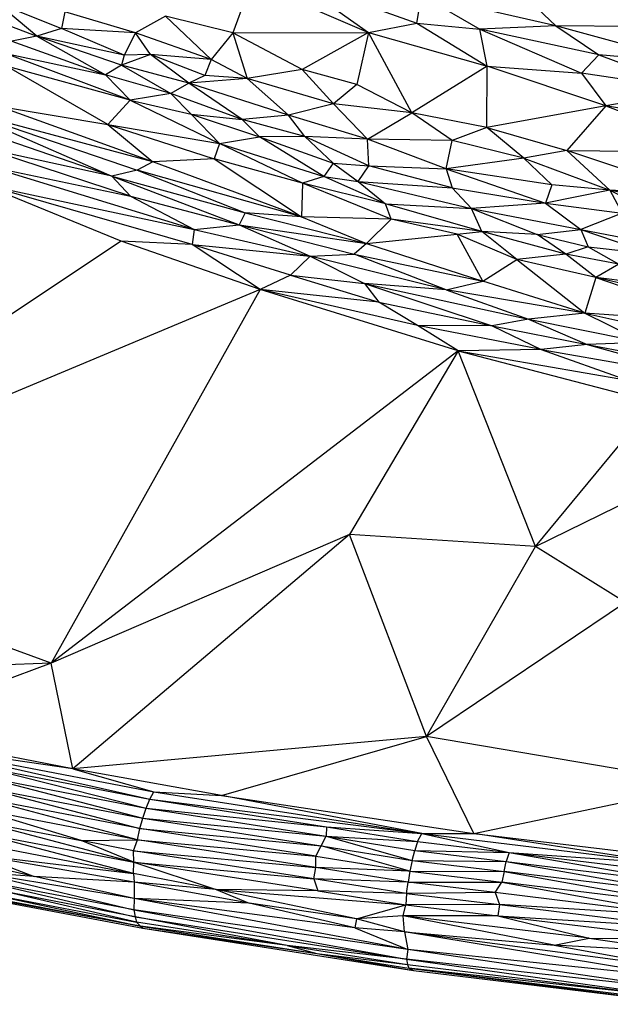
# Paper-space layout '_Trimétrica' of a CAD drawing. Header units: millimetres. Extents: x -152 to 463, y -413 to -88.
# Tile 7 of 23: x 47 to 93, y -409 to -332. Entities that reach past the tile are written whole.
import ezdxf

# ---------------------------------------------------------------- set-up
doc = ezdxf.new("R2010")
doc.units = ezdxf.units.MM

psp = doc.layouts.new('_Trimétrica')

# ---------------------------------------------------------------- linework, layer by layer
at = {"color": 7, "linetype": 'Continuous', "lineweight": 25}
for p, q in [((65.06, -329.568), (63.629, -333.518)), ((65.06, -329.568), (74.178, -333.484)), ((68.266, -329.306), (77.924, -332.747)), ((68.266, -329.306), (74.178, -333.484)), ((86.139, -330.492), (88.729, -332.968)), ((48.384, -333.754), (45.269, -331.165)), ((45.269, -331.165), (50.281, -333.161)), ((77.924, -332.747), (78.29, -330.572)), ((78.29, -330.572), (82.817, -333.231)), ((88.729, -332.968), (78.29, -330.572)), ((42.975, -331.744), (48.384, -333.754)), ((50.545, -331.882), (50.281, -333.161)), ((56.057, -333.499), (50.545, -331.882)), ((58.389, -332.223), (56.057, -333.499)), ((58.389, -332.223), (61.923, -335.583)), ((63.629, -333.518), (58.389, -332.223)), ((74.178, -333.484), (77.924, -332.747)), ((77.924, -332.747), (82.817, -333.231)), ((77.924, -332.747), (83.396, -336.097)), ((50.281, -333.161), (48.384, -333.754)), ((55.17, -335.236), (50.281, -333.161)), ((56.057, -333.499), (50.281, -333.161)), ((56.057, -333.499), (55.17, -335.236)), ((57.225, -335.199), (56.057, -333.499)), ((61.923, -335.583), (56.057, -333.499)), ((63.629, -333.518), (61.923, -335.583)), ((63.629, -333.518), (74.178, -333.484)), ((63.629, -333.518), (64.737, -337.043)), ((69.001, -336.343), (63.629, -333.518)), ((74.178, -333.484), (69.001, -336.343)), ((74.178, -333.484), (73.258, -337.532)), ((77.538, -339.718), (74.178, -333.484)), ((74.178, -333.484), (83.396, -336.097)), ((88.729, -332.968), (82.817, -333.231)), ((83.396, -336.097), (82.817, -333.231)), ((82.817, -333.231), (90.726, -336.628)), ((92.082, -335.203), (82.817, -333.231)), ((88.729, -332.968), (92.082, -335.203)), ((99.717, -335.945), (88.729, -332.968)), ((95.783, -333.008), (88.729, -332.968)), ((48.384, -333.754), (46.427, -334.158)), ((46.427, -334.158), (53.722, -336.768)), ((54.951, -336.024), (48.384, -333.754)), ((48.384, -333.754), (53.722, -336.768)), ((55.17, -335.236), (48.384, -333.754)), ((55.622, -338.742), (45.87, -335.088)), ((45.87, -335.088), (53.722, -336.768)), ((57.225, -335.199), (54.951, -336.024)), ((55.17, -335.236), (54.951, -336.024)), ((57.225, -335.199), (55.17, -335.236)), ((60.184, -337.43), (57.225, -335.199)), ((61.442, -336.83), (57.225, -335.199)), ((61.923, -335.583), (57.225, -335.199)), ((61.923, -335.583), (61.442, -336.83)), ((64.737, -337.043), (61.923, -335.583)), ((92.082, -335.203), (90.726, -336.628)), ((92.082, -335.203), (99.407, -337.955)), ((99.717, -335.945), (92.082, -335.203)), ((53.905, -340.639), (46.011, -336.098)), ((55.622, -338.742), (46.011, -336.098)), ((54.951, -336.024), (53.722, -336.768)), ((60.184, -337.43), (54.951, -336.024)), ((54.951, -336.024), (58.799, -338.21)), ((69.001, -336.343), (64.737, -337.043)), ((69.001, -336.343), (71.455, -339.015)), ((73.258, -337.532), (69.001, -336.343)), ((83.396, -336.097), (77.538, -339.718)), ((83.36, -340.861), (83.396, -336.097)), ((92.636, -339.182), (83.396, -336.097)), ((83.396, -336.097), (90.726, -336.628)), ((90.726, -336.628), (92.636, -339.182)), ((99.407, -337.955), (90.726, -336.628)), ((53.722, -336.768), (55.622, -338.742)), ((58.799, -338.21), (53.722, -336.768)), ((60.184, -337.43), (58.799, -338.21)), ((61.442, -336.83), (60.184, -337.43)), ((64.737, -337.043), (60.184, -337.43)), ((67.937, -339.904), (60.184, -337.43)), ((64.34, -340.231), (60.184, -337.43)), ((64.737, -337.043), (61.442, -336.83)), ((67.937, -339.904), (64.737, -337.043)), ((71.455, -339.015), (64.737, -337.043)), ((73.258, -337.532), (71.455, -339.015)), ((77.538, -339.718), (73.258, -337.532)), ((99.407, -337.955), (92.636, -339.182)), ((55.622, -338.742), (53.905, -340.639)), ((58.799, -338.21), (55.622, -338.742)), ((55.622, -338.742), (62.585, -342.108)), ((55.622, -338.742), (60.384, -339.816)), ((58.799, -338.21), (60.384, -339.816)), ((64.34, -340.231), (58.799, -338.21)), ((42.666, -339.593), (54.203, -344.646)), ((42.666, -339.593), (56.17, -344.173)), ((57.405, -343.537), (42.666, -339.593)), ((57.405, -343.537), (45.367, -339.2)), ((45.367, -339.2), (53.905, -340.639)), ((71.455, -339.015), (67.937, -339.904)), ((74.083, -341.771), (71.455, -339.015)), ((77.538, -339.718), (71.455, -339.015)), ((74.083, -341.771), (77.538, -339.718)), ((80.665, -341.875), (77.538, -339.718)), ((83.36, -340.861), (77.538, -339.718)), ((92.636, -339.182), (83.36, -340.861)), ((92.636, -339.182), (89.604, -342.648)), ((92.636, -339.182), (102.156, -342.791)), ((101.305, -340.734), (92.636, -339.182)), ((60.384, -339.816), (65.68, -341.587)), ((62.585, -342.108), (60.384, -339.816)), ((60.384, -339.816), (64.34, -340.231)), ((67.937, -339.904), (64.34, -340.231)), ((64.34, -340.231), (65.68, -341.587)), ((69.224, -341.558), (64.34, -340.231)), ((74.083, -341.771), (67.937, -339.904)), ((69.224, -341.558), (67.937, -339.904)), ((53.905, -340.639), (62.164, -343.302)), ((53.905, -340.639), (57.405, -343.537)), ((53.905, -340.639), (62.585, -342.108)), ((83.36, -340.861), (80.665, -341.875)), ((86.26, -343.246), (83.36, -340.861)), ((83.36, -340.861), (89.604, -342.648)), ((54.203, -344.646), (45.273, -341.589)), ((62.585, -342.108), (65.68, -341.587)), ((69.224, -341.558), (65.68, -341.587)), ((70.688, -344.658), (65.68, -341.587)), ((65.68, -341.587), (71.408, -343.646)), ((71.408, -343.646), (69.224, -341.558)), ((74.188, -343.829), (69.224, -341.558)), ((74.083, -341.771), (69.224, -341.558)), ((74.188, -343.829), (74.083, -341.771)), ((80.217, -344.087), (74.083, -341.771)), ((80.665, -341.875), (74.083, -341.771)), ((80.217, -344.087), (80.665, -341.875)), ((86.26, -343.246), (80.665, -341.875)), ((55.657, -346.201), (44.389, -342.502)), ((54.203, -344.646), (44.389, -342.502)), ((62.585, -342.108), (62.164, -343.302)), ((69.026, -345.195), (62.585, -342.108)), ((62.585, -342.108), (70.688, -344.658)), ((89.604, -342.648), (86.26, -343.246)), ((89.604, -342.648), (92.938, -345.727)), ((100.123, -346.157), (89.604, -342.648)), ((89.604, -342.648), (102.156, -342.791)), ((57.405, -343.537), (56.17, -344.173)), ((62.164, -343.302), (57.405, -343.537)), ((68.945, -347.801), (57.405, -343.537)), ((62.164, -343.302), (68.945, -347.801)), ((69.026, -345.195), (62.164, -343.302)), ((86.26, -343.246), (80.217, -344.087)), ((86.26, -343.246), (92.938, -345.727)), ((86.26, -343.246), (88.422, -345.324)), ((60.611, -348.797), (44.417, -343.833)), ((44.417, -343.833), (55.657, -346.201)), ((56.17, -344.173), (54.203, -344.646)), ((56.17, -344.173), (64.564, -347.507)), ((68.945, -347.801), (56.17, -344.173)), ((71.408, -343.646), (70.688, -344.658)), ((71.408, -343.646), (73.362, -345.066)), ((71.408, -343.646), (74.188, -343.829)), ((73.362, -345.066), (74.188, -343.829)), ((80.666, -345.546), (74.188, -343.829)), ((74.188, -343.829), (80.217, -344.087)), ((80.217, -344.087), (80.666, -345.546)), ((80.217, -344.087), (87.938, -346.738)), ((88.422, -345.324), (80.217, -344.087)), ((54.203, -344.646), (64.109, -348.423)), ((54.203, -344.646), (55.657, -346.201)), ((54.203, -344.646), (64.564, -347.507)), ((70.688, -344.658), (69.026, -345.195)), ((75.494, -346.787), (70.688, -344.658)), ((70.688, -344.658), (73.362, -345.066)), ((73.362, -345.066), (75.494, -346.787)), ((73.362, -345.066), (82.177, -347.158)), ((73.362, -345.066), (80.666, -345.546)), ((54.931, -349.7), (44.147, -345.276)), ((60.456, -349.958), (44.147, -345.276)), ((44.147, -345.276), (60.611, -348.797)), ((69.026, -345.195), (68.945, -347.801)), ((75.928, -347.984), (69.026, -345.195)), ((75.494, -346.787), (69.026, -345.195)), ((82.177, -347.158), (80.666, -345.546)), ((80.666, -345.546), (87.938, -346.738)), ((88.422, -345.324), (87.938, -346.738)), ((92.938, -345.727), (87.938, -346.738)), ((92.938, -345.727), (88.422, -345.324)), ((100.35, -347.378), (92.938, -345.727)), ((92.938, -345.727), (99.674, -349.137)), ((92.938, -345.727), (93.9, -347.508)), ((100.123, -346.157), (92.938, -345.727)), ((55.657, -346.201), (60.611, -348.797)), ((55.657, -346.201), (64.109, -348.423)), ((75.928, -347.984), (75.494, -346.787)), ((82.974, -348.944), (75.494, -346.787)), ((75.494, -346.787), (82.177, -347.158)), ((87.938, -346.738), (82.177, -347.158)), ((82.974, -348.944), (82.177, -347.158)), ((82.177, -347.158), (87.295, -349.189)), ((82.177, -347.158), (90.674, -348.796)), ((87.938, -346.738), (90.674, -348.796)), ((87.938, -346.738), (93.9, -347.508)), ((64.564, -347.507), (64.109, -348.423)), ((64.564, -347.507), (74, -349.878)), ((68.945, -347.801), (64.564, -347.507)), ((68.945, -347.801), (74, -349.878)), ((75.928, -347.984), (68.945, -347.801)), ((74, -349.878), (75.928, -347.984)), ((81.051, -349.153), (75.928, -347.984)), ((82.974, -348.944), (75.928, -347.984)), ((93.9, -347.508), (90.674, -348.796)), ((60.611, -348.797), (60.456, -349.958)), ((60.611, -348.797), (64.109, -348.423)), ((60.611, -348.797), (69.621, -350.87)), ((64.109, -348.423), (69.621, -350.87)), ((64.109, -348.423), (73.06, -350.704)), ((64.109, -348.423), (74, -349.878)), ((87.295, -349.189), (90.674, -348.796)), ((90.674, -348.796), (91.247, -350.127)), ((90.674, -348.796), (96.422, -350.733)), ((90.674, -348.796), (98.652, -350.326)), ((74, -349.878), (81.051, -349.153)), ((81.051, -349.153), (82.974, -348.944)), ((83.072, -352.804), (81.051, -349.153)), ((85.691, -351.108), (81.051, -349.153)), ((89.508, -350.707), (82.974, -348.944)), ((85.691, -351.108), (82.974, -348.944)), ((87.295, -349.189), (82.974, -348.944)), ((87.295, -349.189), (91.247, -350.127)), ((89.508, -350.707), (87.295, -349.189)), ((54.931, -349.7), (21.041, -372.159)), ((65.752, -353.445), (54.931, -349.7)), ((60.456, -349.958), (54.931, -349.7)), ((68.1, -352.337), (60.456, -349.958)), ((65.752, -353.445), (60.456, -349.958)), ((60.456, -349.958), (69.621, -350.87)), ((74, -349.878), (73.06, -350.704)), ((74, -349.878), (83.072, -352.804)), ((91.247, -350.127), (89.508, -350.707)), ((91.247, -350.127), (96.422, -350.733)), ((91.247, -350.127), (93.631, -351.481)), ((69.621, -350.87), (68.1, -352.337)), ((69.621, -350.87), (73.06, -350.704)), ((69.621, -350.87), (73.854, -352.989)), ((80.204, -353.467), (69.621, -350.87)), ((80.204, -353.467), (73.06, -350.704)), ((73.06, -350.704), (83.072, -352.804)), ((83.072, -352.804), (85.691, -351.108)), ((89.508, -350.707), (85.691, -351.108)), ((85.691, -351.108), (91.002, -355.281)), ((91.857, -352.527), (85.691, -351.108)), ((91.857, -352.527), (89.508, -350.707)), ((93.631, -351.481), (89.508, -350.707)), ((93.631, -351.481), (91.857, -352.527)), ((68.1, -352.337), (65.752, -353.445)), ((68.1, -352.337), (74.982, -354.448)), ((68.1, -352.337), (73.854, -352.989)), ((91.857, -352.527), (91.002, -355.281)), ((91.857, -352.527), (102.191, -356.069)), ((99.492, -354.332), (91.857, -352.527)), ((99.038, -353.395), (91.857, -352.527)), ((65.752, -353.445), (21.041, -372.159)), ((65.752, -353.445), (49.488, -382.483)), ((81.143, -358.22), (65.752, -353.445)), ((77.983, -356.242), (65.752, -353.445)), ((74.982, -354.448), (65.752, -353.445)), ((73.854, -352.989), (74.982, -354.448)), ((73.854, -352.989), (83.788, -356.277)), ((73.854, -352.989), (86.616, -355.769)), ((80.204, -353.467), (73.854, -352.989)), ((80.204, -353.467), (83.072, -352.804)), ((80.204, -353.467), (86.616, -355.769)), ((91.002, -355.281), (80.204, -353.467)), ((91.002, -355.281), (83.072, -352.804)), ((77.983, -356.242), (74.982, -354.448)), ((74.982, -354.448), (83.788, -356.277)), ((86.616, -355.769), (83.788, -356.277)), ((91.002, -355.281), (86.616, -355.769)), ((86.616, -355.769), (95.611, -357.573)), ((86.616, -355.769), (91.183, -357.73)), ((91.002, -355.281), (100.572, -357.467)), ((91.002, -355.281), (95.611, -357.573)), ((102.191, -356.069), (91.002, -355.281)), ((81.143, -358.22), (77.983, -356.242)), ((87.607, -358.116), (77.983, -356.242)), ((83.788, -356.277), (77.983, -356.242)), ((83.788, -356.277), (87.607, -358.116)), ((83.788, -356.277), (91.183, -357.73)), ((91.183, -357.73), (87.607, -358.116)), ((95.611, -357.573), (91.183, -357.73)), ((91.183, -357.73), (100.615, -360.374)), ((91.183, -357.73), (104.922, -360.355)), ((81.143, -358.22), (49.488, -382.483)), ((81.143, -358.22), (72.701, -372.481)), ((87.607, -358.116), (81.143, -358.22)), ((87.159, -373.415), (81.143, -358.22)), ((81.143, -358.22), (96.431, -362.215)), ((81.143, -358.22), (94.299, -360.504)), ((87.607, -358.116), (94.299, -360.504)), ((87.607, -358.116), (100.615, -360.374)), ((87.159, -373.415), (96.431, -362.215)), ((87.159, -373.415), (105.057, -364.66)), ((49.488, -382.483), (21.041, -372.159)), ((72.701, -372.481), (49.488, -382.483)), ((72.701, -372.481), (51.168, -390.701)), ((78.685, -388.181), (72.701, -372.481)), ((87.159, -373.415), (72.701, -372.481)), ((78.685, -388.181), (87.159, -373.415)), ((94.15, -377.771), (87.159, -373.415)), ((94.15, -377.771), (78.685, -388.181)), ((49.488, -382.483), (19.042, -383.586)), ((49.488, -382.483), (35.504, -387.687)), ((51.168, -390.701), (49.488, -382.483)), ((51.168, -390.701), (35.504, -387.687)), ((78.685, -388.181), (51.168, -390.701)), ((62.723, -392.776), (78.685, -388.181)), ((100.543, -391.895), (78.685, -388.181)), ((82.358, -395.735), (78.685, -388.181)), ((38.418, -388.828), (57.154, -393.07)), ((38.418, -388.828), (57.481, -392.479)), ((51.168, -390.701), (38.418, -388.828)), ((44.53, -390.641), (56.871, -393.759)), ((44.53, -390.641), (57.154, -393.07)), ((62.723, -392.776), (51.168, -390.701)), ((51.168, -390.701), (57.481, -392.479)), ((44.244, -391.329), (56.617, -394.525)), ((44.244, -391.329), (56.871, -393.759)), ((43.981, -392.094), (56.39, -395.348)), ((43.981, -392.094), (56.617, -394.525)), ((57.154, -393.07), (57.481, -392.479)), ((57.481, -392.479), (78.328, -395.74)), ((57.481, -392.479), (62.723, -392.776)), ((82.358, -395.735), (100.543, -391.895)), ((56.199, -396.208), (43.741, -392.915)), ((56.39, -395.348), (43.741, -392.915)), ((56.871, -393.759), (57.154, -393.07)), ((57.154, -393.07), (78.328, -395.74)), ((57.154, -393.07), (70.91, -395.222)), ((78.328, -395.74), (62.723, -392.776)), ((62.723, -392.776), (82.358, -395.735)), ((56.199, -396.208), (43.701, -393.815)), ((51.808, -396.269), (43.701, -393.815)), ((56.617, -394.525), (56.871, -393.759)), ((56.871, -393.759), (70.865, -395.944)), ((56.871, -393.759), (70.91, -395.222)), ((43.297, -394.641), (55.909, -397.964)), ((43.297, -394.641), (51.808, -396.269)), ((56.39, -395.348), (56.617, -394.525)), ((56.617, -394.525), (70.494, -396.685)), ((56.617, -394.525), (70.865, -395.944)), ((43.392, -395.558), (55.909, -397.964)), ((55.901, -398.83), (43.392, -395.558)), ((56.199, -396.208), (56.39, -395.348)), ((70.067, -397.482), (56.39, -395.348)), ((56.39, -395.348), (70.494, -396.685)), ((70.91, -395.222), (70.865, -395.944)), ((70.91, -395.222), (78.328, -395.74)), ((70.91, -395.222), (77.987, -396.346)), ((51.808, -396.269), (56.199, -396.208)), ((55.909, -397.964), (51.808, -396.269)), ((55.902, -397.064), (51.808, -396.269)), ((55.902, -397.064), (56.199, -396.208)), ((70.074, -398.38), (56.199, -396.208)), ((56.199, -396.208), (70.067, -397.482)), ((70.494, -396.685), (70.865, -395.944)), ((70.865, -395.944), (77.571, -397.819)), ((70.865, -395.944), (77.771, -397.044)), ((70.865, -395.944), (77.987, -396.346)), ((77.987, -396.346), (77.771, -397.044)), ((77.987, -396.346), (78.328, -395.74)), ((77.987, -396.346), (85.097, -397.196)), ((78.328, -395.74), (82.358, -395.735)), ((78.328, -395.74), (97.435, -398.06)), ((78.328, -395.74), (85.097, -397.196)), ((97.435, -398.06), (82.358, -395.735)), ((82.358, -395.735), (100.285, -397.859)), ((43.124, -396.376), (55.901, -398.83)), ((69.923, -399.257), (55.902, -397.064)), ((55.902, -397.064), (70.074, -398.38)), ((55.909, -397.964), (55.902, -397.064)), ((70.067, -397.482), (70.494, -396.685)), ((77.393, -398.649), (70.494, -396.685)), ((70.494, -396.685), (77.571, -397.819)), ((77.571, -397.819), (77.771, -397.044)), ((77.771, -397.044), (84.883, -397.893)), ((77.771, -397.044), (85.097, -397.196)), ((43.706, -397.384), (55.901, -398.83)), ((55.935, -399.52), (43.706, -397.384)), ((43.706, -397.384), (48.174, -399.071)), ((70.074, -398.38), (70.067, -397.482)), ((70.067, -397.482), (77.393, -398.649)), ((77.571, -397.819), (77.393, -398.649)), ((77.571, -397.819), (84.708, -398.669)), ((77.571, -397.819), (84.883, -397.893)), ((85.097, -397.196), (84.883, -397.893)), ((85.097, -397.196), (99.428, -399.669)), ((85.097, -397.196), (99.497, -398.962)), ((85.097, -397.196), (97.435, -398.06)), ((48.174, -399.071), (43.756, -398.091)), ((55.901, -398.83), (55.909, -397.964)), ((70.228, -400.193), (55.909, -397.964)), ((55.909, -397.964), (69.923, -399.257)), ((55.909, -397.964), (62.32, -400.073)), ((69.923, -399.257), (70.074, -398.38)), ((77.241, -399.515), (70.074, -398.38)), ((77.393, -398.649), (70.074, -398.38)), ((77.393, -398.649), (77.241, -399.515)), ((77.393, -398.649), (84.546, -399.5)), ((77.393, -398.649), (84.708, -398.669)), ((84.708, -398.669), (84.883, -397.893)), ((84.883, -397.893), (99.294, -400.449)), ((84.883, -397.893), (99.428, -399.669)), ((56.431, -402.929), (36.444, -399.292)), ((36.444, -399.292), (56.626, -403.09)), ((55.916, -401.658), (43.66, -399.313)), ((43.66, -399.313), (56.03, -402.198)), ((48.174, -399.071), (43.841, -398.765)), ((55.949, -400.767), (43.841, -398.765)), ((43.841, -398.765), (55.916, -401.658)), ((55.935, -399.52), (48.174, -399.071)), ((55.949, -400.767), (48.174, -399.071)), ((62.32, -400.073), (55.901, -398.83)), ((55.901, -398.83), (55.935, -399.52)), ((77.118, -400.395), (69.923, -399.257)), ((77.241, -399.515), (69.923, -399.257)), ((69.923, -399.257), (70.228, -400.193)), ((84.708, -398.669), (84.546, -399.5)), ((84.708, -398.669), (99.167, -401.285)), ((99.294, -400.449), (84.708, -398.669)), ((64.889, -401.143), (55.935, -399.52)), ((62.32, -400.073), (55.935, -399.52)), ((55.935, -399.52), (55.949, -400.767)), ((62.32, -400.073), (77.061, -401.27)), ((70.228, -400.193), (62.32, -400.073)), ((73.225, -402.369), (62.32, -400.073)), ((62.32, -400.073), (64.889, -401.143)), ((77.118, -400.395), (77.241, -399.515)), ((77.241, -399.515), (84.546, -399.5)), ((84.023, -400.324), (77.241, -399.515)), ((84.023, -400.324), (84.546, -399.5)), ((84.546, -399.5), (99.055, -402.154)), ((99.167, -401.285), (84.546, -399.5)), ((43.532, -400.476), (56.431, -402.929)), ((43.69, -400.238), (56.122, -402.608)), ((43.69, -400.238), (56.431, -402.929)), ((56.03, -402.198), (45.833, -400.247)), ((56.122, -402.608), (45.833, -400.247)), ((55.949, -400.767), (55.916, -401.658)), ((73.094, -403.05), (55.949, -400.767)), ((77.235, -404.731), (55.949, -400.767)), ((64.889, -401.143), (55.949, -400.767)), ((70.228, -400.193), (77.061, -401.27)), ((77.118, -400.395), (70.228, -400.193)), ((77.118, -400.395), (77.061, -401.27)), ((84.023, -400.324), (77.118, -400.395)), ((77.118, -400.395), (84.347, -401.256)), ((99.055, -402.154), (84.023, -400.324)), ((84.023, -400.324), (84.347, -401.256)), ((77.235, -404.731), (55.916, -401.658)), ((55.916, -401.658), (77.122, -405.5)), ((55.916, -401.658), (56.03, -402.198)), ((73.094, -403.05), (64.889, -401.143)), ((73.225, -402.369), (64.889, -401.143)), ((73.225, -402.369), (77.061, -401.27)), ((76.869, -402.122), (77.061, -401.27)), ((84.347, -401.256), (77.061, -401.27)), ((77.061, -401.27), (84.219, -402.125)), ((84.347, -401.256), (84.219, -402.125)), ((84.347, -401.256), (98.964, -403.038)), ((99.055, -402.154), (84.347, -401.256)), ((56.03, -402.198), (77.122, -405.5)), ((67.847, -404.429), (56.03, -402.198)), ((56.03, -402.198), (56.122, -402.608)), ((73.225, -402.369), (73.094, -403.05)), ((76.869, -402.122), (73.225, -402.369)), ((76.966, -403.37), (73.225, -402.369)), ((84.219, -402.125), (76.869, -402.122)), ((91.342, -403.861), (76.869, -402.122)), ((88.597, -404.418), (76.869, -402.122)), ((76.966, -403.37), (76.869, -402.122)), ((84.219, -402.125), (98.906, -403.9)), ((84.219, -402.125), (98.964, -403.038)), ((84.219, -402.125), (91.342, -403.861)), ((67.847, -404.429), (56.122, -402.608)), ((56.122, -402.608), (56.431, -402.929)), ((56.431, -402.929), (70.147, -405.061)), ((67.847, -404.429), (56.431, -402.929)), ((56.431, -402.929), (56.626, -403.09)), ((56.626, -403.09), (77.667, -406.382)), ((56.626, -403.09), (70.147, -405.061)), ((73.094, -403.05), (77.235, -404.731)), ((76.966, -403.37), (73.094, -403.05)), ((98.677, -406.242), (76.966, -403.37)), ((76.966, -403.37), (88.597, -404.418)), ((98.73, -406.971), (76.966, -403.37)), ((76.966, -403.37), (77.235, -404.731)), ((88.597, -404.418), (91.342, -403.861)), ((91.342, -403.861), (98.906, -403.9)), ((91.342, -403.861), (98.969, -404.976)), ((77.122, -405.5), (67.847, -404.429)), ((67.847, -404.429), (77.201, -405.911)), ((67.847, -404.429), (70.147, -405.061)), ((77.235, -404.731), (77.122, -405.5)), ((98.73, -406.971), (77.235, -404.731)), ((98.82, -407.905), (77.235, -404.731)), ((88.597, -404.418), (98.677, -406.242)), ((98.969, -404.976), (88.597, -404.418)), ((70.147, -405.061), (77.667, -406.382)), ((70.147, -405.061), (77.201, -405.911)), ((70.147, -405.061), (77.294, -406.191)), ((98.82, -407.905), (77.122, -405.5)), ((77.122, -405.5), (99.283, -408.589)), ((77.122, -405.5), (77.201, -405.911)), ((77.201, -405.911), (99.283, -408.589)), ((77.201, -405.911), (77.294, -406.191)), ((99.283, -408.589), (77.294, -406.191)), ((77.294, -406.191), (99.105, -408.851)), ((77.294, -406.191), (99.209, -409.002)), ((77.294, -406.191), (77.667, -406.382)), ((77.667, -406.382), (99.209, -409.002))]:
    psp.add_line(p, q, dxfattribs=at)

doc.saveas('drawing.dxf')
